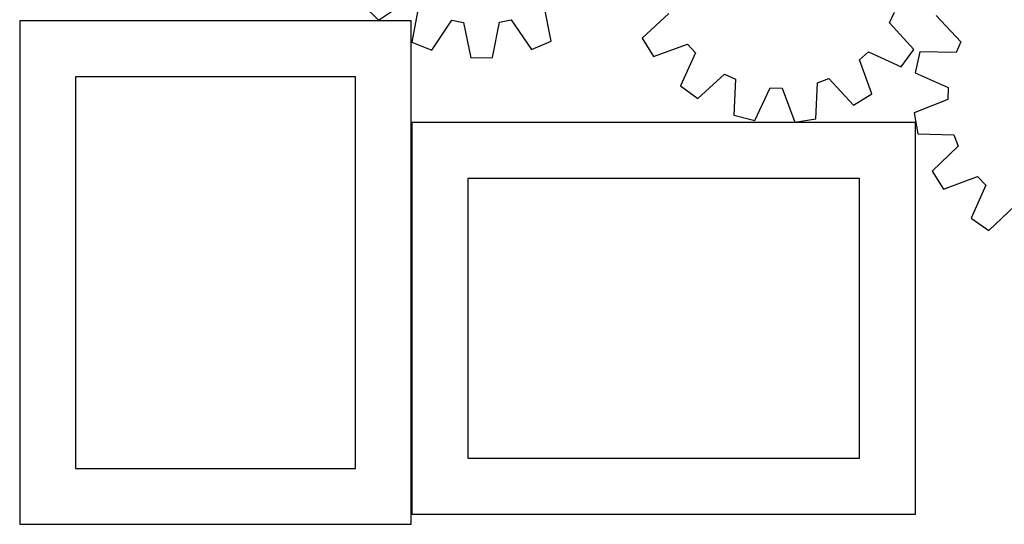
# Model space of a CAD drawing. Header units: millimetres. Extents: x 7 to 1243, y 7 to 1458.
# Tile 1 of 27: x 7 to 535, y 7 to 277. Entities that reach past the tile are written whole.
import ezdxf

# ---------------------------------------------------------------- set-up
doc = ezdxf.new("R2010")
doc.units = ezdxf.units.MM
doc.layers.add('CUT', color=7, linetype='CONTINUOUS', true_color=0x000000)

msp = doc.modelspace()

# ---------------------------------------------------------------- linework, layer by layer
at = {"layer": 'CUT'}
for p, q in [((190.734919, 285.1869), (198.947175, 277.084781)), ((198.947175, 277.084781), (215.022372, 287.902842)), ((220.392572, 284.366794), (216.806456, 265.325203)), ((291.601935, 265.83014), (287.759061, 284.821579)), ((354.620392, 280.661859), (340.396451, 267.504279)), ((472.972819, 275.643871), (475.682837, 281.474693)), ((6.513352, 276.71026), (6.513352, 6.71026)), ((216.513352, 276.71026), (6.513352, 276.71026)), ((216.513352, 6.71026), (216.513352, 276.71026)), ((227.494138, 260.982515), (238.20579, 277.128812)), ((238.20579, 277.128812), (244.520396, 275.917016)), ((244.520396, 275.917016), (248.494158, 256.952532)), ((260.030162, 257.030411), (263.747519, 276.046816)), ((263.747519, 276.046816), (270.045188, 277.343757)), ((270.045188, 277.343757), (280.973859, 261.343552)), ((486.031986, 261.329523), (472.972819, 275.643871)), ((497.963941, 279.644869), (511.262094, 265.552263)), ((216.806456, 265.325203), (227.494138, 260.982515)), ((280.973859, 261.343552), (291.601935, 265.83014)), ((340.396451, 267.504279), (346.393579, 257.649335)), ((346.393579, 257.649335), (364.615839, 264.236569)), ((364.615839, 264.236569), (368.965737, 259.501479)), ((511.262094, 265.552263), (508.650561, 259.676671)), ((368.965737, 259.501479), (360.859717, 241.902194)), ((456.887832, 255.773697), (461.622921, 260.123596)), ((461.622921, 260.123596), (479.222207, 252.017575)), ((479.222207, 252.017575), (486.031986, 261.329523)), ((489.278956, 260.104842), (486.740044, 248.851425)), ((508.650561, 259.676671), (489.278956, 260.104842)), ((248.494158, 256.952532), (260.030162, 257.030411)), ((463.475065, 237.551437), (456.887832, 255.773697)), ((486.740044, 248.851425), (504.418943, 240.920538)), ((36.513352, 246.71026), (36.513352, 36.71026)), ((186.513352, 246.71026), (36.513352, 246.71026)), ((186.513352, 36.71026), (186.513352, 246.71026)), ((370.171665, 235.092414), (384.486013, 248.151582)), ((384.486013, 248.151582), (390.316835, 245.441563)), ((390.316835, 245.441563), (389.562803, 226.079904)), ((433.535708, 224.21551), (434.423255, 243.571509)), ((434.423255, 243.571509), (440.462542, 245.77825)), ((440.462542, 245.77825), (453.620121, 231.554309)), ((360.859717, 241.902194), (370.171665, 235.092414)), ((400.771911, 223.352016), (408.999117, 240.894978)), ((408.999117, 240.894978), (415.423174, 240.622606)), ((415.423174, 240.622606), (422.135926, 222.44621)), ((504.418943, 240.920538), (504.254692, 234.492808)), ((453.620121, 231.554309), (463.475065, 237.551437)), ((504.254692, 234.492808), (486.193809, 227.475194)), ((486.193809, 227.475194), (488.154657, 216.106793)), ((486.84655, 222.23591), (216.84655, 222.23591)), ((216.84655, 222.23591), (216.84655, 12.23591)), ((389.562803, 226.079904), (400.771911, 223.352016)), ((422.135926, 222.44621), (433.535708, 224.21551)), ((486.84655, 12.23591), (486.84655, 222.23591)), ((488.154657, 216.106793), (507.522848, 215.545031)), ((507.522848, 215.545031), (509.830886, 209.543727)), ((509.830886, 209.543727), (495.83033, 196.148696)), ((495.83033, 196.148696), (501.992416, 186.396047)), ((456.84655, 192.23591), (246.84655, 192.23591)), ((246.84655, 192.23591), (246.84655, 42.23591)), ((456.84655, 42.23591), (456.84655, 192.23591)), ((501.992416, 186.396047), (520.101269, 193.288932)), ((520.101269, 193.288932), (524.530218, 188.627698)), ((524.530218, 188.627698), (516.721447, 170.894523)), ((526.146649, 164.242378), (540.239255, 177.540531)), ((516.721447, 170.894523), (526.146649, 164.242378)), ((246.84655, 42.23591), (456.84655, 42.23591)), ((36.513352, 36.71026), (186.513352, 36.71026)), ((216.84655, 12.23591), (486.84655, 12.23591)), ((6.513352, 6.71026), (216.513352, 6.71026))]:
    msp.add_line(p, q, dxfattribs=at)

doc.saveas('drawing.dxf')
